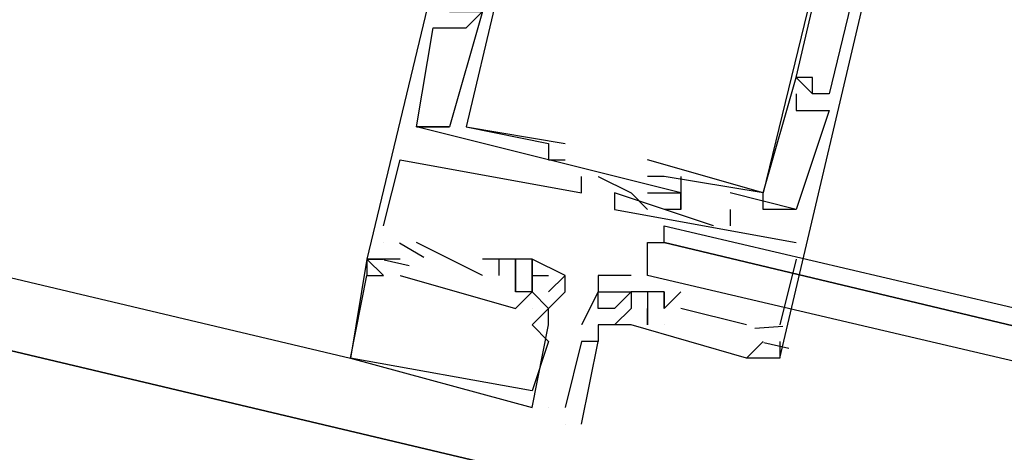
# Model space of a CAD drawing. Header units: feet. Extents: x -79 to 198, y -22 to 181.
# Tile 39 of 256: x 84.573 to 85.368, y 15.648 to 15.998. Entities that reach past the tile are written whole.
import ezdxf

# ---------------------------------------------------------------- set-up
doc = ezdxf.new("R2010")
doc.units = ezdxf.units.FT
doc.layers.add('A-LINEA', color=7, linetype='CONTINUOUS')

msp = doc.modelspace()

# ---------------------------------------------------------------- linework, layer by layer
at = {"layer": 'A-LINEA'}
for p, q in [((77.3867, 17.4311), (89.6, 14.5378)), ((77.7333, 17.4044), (84.84, 15.7244)), ((84.9067, 15.9911), (84.9067, 15.9911)), ((84.9067, 15.9911), (84.9067, 15.9911)), ((84.9067, 15.9911), (84.9067, 15.9911)), ((84.9333, 15.9911), (84.9333, 15.9911)), ((84.9333, 15.9911), (84.9333, 15.9911)), ((84.9333, 15.9911), (84.9333, 15.9911)), ((85.2, 15.9511), (85.2, 15.9511)), ((85.2, 15.9511), (85.2, 15.9511)), ((85.2, 15.9511), (85.2, 15.9511)), ((85.2, 15.9511), (85.2, 15.9511)), ((85.2, 15.9511), (85.2, 15.9511)), ((85.2, 15.9511), (85.2, 15.9511)), ((85.2, 15.9511), (85.2, 15.9511)), ((85.2, 15.9511), (85.2, 15.9511)), ((85.2, 15.9511), (85.2, 15.9511)), ((85.2133, 15.9511), (85.2133, 15.9511)), ((85.2133, 15.9511), (85.2133, 15.9511)), ((85.2133, 15.9511), (85.2133, 15.9511)), ((85.2, 15.9378), (85.2, 15.9378)), ((85.2, 15.9378), (85.2, 15.9378)), ((85.2, 15.9378), (85.2, 15.9378)), ((85.2133, 15.9378), (85.2133, 15.9378)), ((85.2133, 15.9378), (85.2133, 15.9378)), ((85.2133, 15.9378), (85.2133, 15.9378)), ((85.2133, 15.9378), (85.2133, 15.9378)), ((85.2133, 15.9378), (85.2133, 15.9378)), ((85.2133, 15.9378), (85.2133, 15.9378)), ((85.2267, 15.9378), (85.2267, 15.9378)), ((85.2267, 15.9378), (85.2267, 15.9378)), ((85.2267, 15.9378), (85.2267, 15.9378)), ((85.2, 15.9244), (85.2, 15.9244)), ((85.2, 15.9244), (85.2, 15.9244)), ((85.2, 15.9244), (85.2, 15.9244)), ((85.2267, 15.9244), (85.2267, 15.9244)), ((85.2267, 15.9244), (85.2267, 15.9244)), ((85.2267, 15.9244), (85.2267, 15.9244)), ((84.8933, 15.9111), (84.8933, 15.9111)), ((84.8933, 15.9111), (84.8933, 15.9111)), ((84.8933, 15.9111), (84.8933, 15.9111)), ((84.8933, 15.9111), (84.8933, 15.9111)), ((84.8933, 15.9111), (84.8933, 15.9111)), ((84.8933, 15.9111), (84.8933, 15.9111)), ((84.92, 15.9111), (84.92, 15.9111)), ((84.92, 15.9111), (84.92, 15.9111)), ((84.92, 15.9111), (84.92, 15.9111)), ((84.92, 15.9111), (84.92, 15.9111)), ((84.92, 15.9111), (84.92, 15.9111)), ((84.92, 15.9111), (84.92, 15.9111)), ((84.9333, 15.9111), (84.9333, 15.9111)), ((84.9333, 15.9111), (84.9333, 15.9111)), ((84.9333, 15.9111), (84.9333, 15.9111)), ((84.9333, 15.9111), (84.9333, 15.9111)), ((84.9333, 15.9111), (84.9333, 15.9111)), ((84.9333, 15.9111), (84.9333, 15.9111)), ((85, 15.8978), (85, 15.8978)), ((85, 15.8978), (85, 15.8978)), ((85, 15.8978), (85, 15.8978)), ((85.0133, 15.8978), (85.0133, 15.8978)), ((85.0133, 15.8978), (85.0133, 15.8978)), ((85.0133, 15.8978), (85.0133, 15.8978)), ((84.88, 15.8844), (84.88, 15.8844)), ((84.88, 15.8844), (84.88, 15.8844)), ((84.88, 15.8844), (84.88, 15.8844)), ((85, 15.8844), (85, 15.8844)), ((85, 15.8844), (85, 15.8844)), ((85, 15.8844), (85, 15.8844)), ((85.0133, 15.8844), (85.0133, 15.8844)), ((85.0133, 15.8844), (85.0133, 15.8844)), ((85.0133, 15.8844), (85.0133, 15.8844)), ((85.08, 15.8844), (85.08, 15.8844)), ((85.08, 15.8844), (85.08, 15.8844)), ((85.08, 15.8844), (85.08, 15.8844)), ((85.0267, 15.8711), (85.0267, 15.8711)), ((85.0267, 15.8711), (85.0267, 15.8711)), ((85.0267, 15.8711), (85.0267, 15.8711)), ((85.04, 15.8711), (85.04, 15.8711)), ((85.04, 15.8711), (85.04, 15.8711)), ((85.04, 15.8711), (85.04, 15.8711)), ((85.08, 15.8711), (85.08, 15.8711)), ((85.08, 15.8711), (85.08, 15.8711)), ((85.08, 15.8711), (85.08, 15.8711)), ((85.0933, 15.8711), (85.0933, 15.8711)), ((85.0933, 15.8711), (85.0933, 15.8711)), ((85.0933, 15.8711), (85.0933, 15.8711)), ((85.1067, 15.8711), (85.1067, 15.8711)), ((85.1067, 15.8711), (85.1067, 15.8711)), ((85.1067, 15.8711), (85.1067, 15.8711)), ((85.0267, 15.8578), (85.0267, 15.8578)), ((85.0267, 15.8578), (85.0267, 15.8578)), ((85.0267, 15.8578), (85.0267, 15.8578)), ((85.0533, 15.8578), (85.0533, 15.8578)), ((85.0533, 15.8578), (85.0533, 15.8578)), ((85.0533, 15.8578), (85.0533, 15.8578)), ((85.0667, 15.8578), (85.0667, 15.8578)), ((85.0667, 15.8578), (85.0667, 15.8578)), ((85.0667, 15.8578), (85.0667, 15.8578)), ((85.08, 15.8578), (85.08, 15.8578)), ((85.08, 15.8578), (85.08, 15.8578)), ((85.08, 15.8578), (85.08, 15.8578)), ((85.1067, 15.8444), (85.1067, 15.8578)), ((85.1067, 15.8578), (85.1067, 15.8578)), ((85.1067, 15.8578), (85.1067, 15.8578)), ((85.1067, 15.8578), (85.1067, 15.8578)), ((85.1067, 15.8444), (85.1067, 15.8578)), ((85.1067, 15.8578), (85.1067, 15.8578)), ((85.1067, 15.8578), (85.1067, 15.8578)), ((85.1067, 15.8578), (85.1067, 15.8578)), ((85.1067, 15.8444), (85.1067, 15.8578)), ((85.1067, 15.8578), (85.1067, 15.8578)), ((85.1067, 15.8578), (85.1067, 15.8578)), ((85.1067, 15.8578), (85.1067, 15.8578)), ((85.1467, 15.8578), (85.1467, 15.8578)), ((85.1467, 15.8578), (85.1467, 15.8578)), ((85.1467, 15.8578), (85.1467, 15.8578)), ((85.1733, 15.8578), (85.1733, 15.8578)), ((85.1733, 15.8578), (85.1733, 15.8578)), ((85.1733, 15.8578), (85.1733, 15.8578)), ((85.1733, 15.8578), (85.1733, 15.8578)), ((85.1733, 15.8578), (85.1733, 15.8578)), ((85.1733, 15.8578), (85.1733, 15.8578)), ((85.1733, 15.8578), (85.1733, 15.8578)), ((85.1733, 15.8578), (85.1733, 15.8578)), ((85.1733, 15.8578), (85.1733, 15.8578)), ((85.0533, 15.8444), (85.0533, 15.8444)), ((85.0533, 15.8444), (85.0533, 15.8444)), ((85.0533, 15.8444), (85.0533, 15.8444)), ((85.08, 15.8444), (85.08, 15.8444)), ((85.08, 15.8444), (85.08, 15.8444)), ((85.08, 15.8444), (85.08, 15.8444)), ((85.0933, 15.8444), (85.0933, 15.8444)), ((85.0933, 15.8444), (85.0933, 15.8444)), ((85.0933, 15.8444), (85.0933, 15.8444)), ((85.1067, 15.8444), (85.1067, 15.8444)), ((85.1067, 15.8444), (85.1067, 15.8444)), ((85.1067, 15.8444), (85.1067, 15.8444)), ((85.1067, 15.8444), (85.1067, 15.8444)), ((85.1067, 15.8444), (85.1067, 15.8444)), ((85.1067, 15.8444), (85.1067, 15.8444)), ((85.1467, 15.8444), (85.1467, 15.8311)), ((85.1467, 15.8444), (85.1467, 15.8444)), ((85.1467, 15.8444), (85.1467, 15.8311)), ((85.1467, 15.8444), (85.1467, 15.8444)), ((85.1467, 15.8444), (85.1467, 15.8311)), ((85.1467, 15.8444), (85.1467, 15.8444)), ((85.2, 15.8444), (85.1733, 15.8444)), ((85.1733, 15.8444), (85.1733, 15.8444)), ((85.1733, 15.8444), (85.1733, 15.8444)), ((85.2, 15.8444), (85.1733, 15.8444)), ((85.1733, 15.8444), (85.1733, 15.8444)), ((85.1733, 15.8444), (85.1733, 15.8444)), ((85.2, 15.8444), (85.1733, 15.8444)), ((85.1733, 15.8444), (85.1733, 15.8444)), ((85.1733, 15.8444), (85.1733, 15.8444)), ((85.2, 15.8444), (85.2, 15.8444)), ((85.2, 15.8444), (85.2, 15.8444)), ((85.2, 15.8444), (85.2, 15.8444)), ((85.2, 15.8444), (85.2, 15.8444)), ((85.2, 15.8444), (85.2, 15.8444)), ((85.2, 15.8444), (85.2, 15.8444)), ((85.2, 15.8444), (85.2, 15.8444)), ((85.2, 15.8444), (85.2, 15.8444)), ((85.2, 15.8444), (85.2, 15.8444)), ((84.8667, 15.8311), (84.8667, 15.8311)), ((84.8667, 15.8311), (84.8667, 15.8311)), ((84.8667, 15.8311), (84.8667, 15.8311)), ((85.1333, 15.8311), (85.1333, 15.8311)), ((85.1333, 15.8311), (85.1333, 15.8311)), ((85.1333, 15.8311), (85.1333, 15.8311)), ((85.1467, 15.8311), (85.1467, 15.8311)), ((85.1467, 15.8311), (85.1467, 15.8311)), ((85.1467, 15.8311), (85.1467, 15.8311)), ((84.8667, 15.8178), (84.8667, 15.8178)), ((84.8667, 15.8178), (84.8667, 15.8178)), ((84.8667, 15.8178), (84.8667, 15.8178)), ((84.8991, 15.8056), (84.8795, 15.8172)), ((84.8991, 15.8056), (84.8795, 15.8172)), ((84.8991, 15.8056), (84.8795, 15.8172)), ((84.9467, 15.7911), (84.8933, 15.8178)), ((84.8933, 15.8178), (84.8933, 15.8178)), ((84.9467, 15.7911), (84.8933, 15.8178)), ((84.8933, 15.8178), (84.8933, 15.8178)), ((84.9467, 15.7911), (84.8933, 15.8178)), ((84.8933, 15.8178), (84.8933, 15.8178)), ((85.2, 15.8178), (85.2, 15.8178)), ((85.2, 15.8178), (85.2, 15.8178)), ((85.2, 15.8178), (85.2, 15.8178)), ((84.8533, 15.8044), (84.8533, 15.8044)), ((84.8533, 15.8044), (84.8533, 15.8044)), ((84.8533, 15.8044), (84.8533, 15.8044)), ((84.8533, 15.8044), (84.8533, 15.8044)), ((84.8533, 15.8044), (84.8533, 15.8044)), ((84.8533, 15.8044), (84.8533, 15.8044)), ((84.8533, 15.8044), (84.8533, 15.8044)), ((84.8533, 15.8044), (84.8533, 15.8044)), ((84.8533, 15.8044), (84.8533, 15.8044)), ((84.8533, 15.8044), (84.8533, 15.8044)), ((84.8533, 15.8044), (84.8533, 15.8044)), ((84.8533, 15.8044), (84.8533, 15.8044)), ((84.88, 15.8044), (84.8667, 15.8044)), ((84.8667, 15.8044), (84.8667, 15.8044)), ((84.8667, 15.8044), (84.8667, 15.8044)), ((84.8667, 15.8044), (84.8667, 15.8044)), ((84.88, 15.8044), (84.8667, 15.8044)), ((84.8667, 15.8044), (84.8667, 15.8044)), ((84.8667, 15.8044), (84.8667, 15.8044)), ((84.8667, 15.8044), (84.8667, 15.8044)), ((84.88, 15.8044), (84.8667, 15.8044)), ((84.8667, 15.8044), (84.8667, 15.8044)), ((84.8667, 15.8044), (84.8667, 15.8044)), ((84.8667, 15.8044), (84.8667, 15.8044)), ((84.88, 15.8044), (84.88, 15.8044)), ((84.88, 15.8044), (84.88, 15.8044)), ((84.88, 15.8044), (84.88, 15.8044)), ((84.96, 15.8044), (84.9467, 15.8044)), ((84.9467, 15.8044), (84.9467, 15.8044)), ((84.96, 15.8044), (84.9467, 15.8044)), ((84.9467, 15.8044), (84.9467, 15.8044)), ((84.96, 15.8044), (84.9467, 15.8044)), ((84.9467, 15.8044), (84.9467, 15.8044)), ((84.96, 15.7911), (84.96, 15.8044)), ((84.96, 15.8044), (84.96, 15.8044)), ((84.96, 15.8044), (84.96, 15.8044)), ((84.96, 15.7911), (84.96, 15.8044)), ((84.96, 15.8044), (84.96, 15.8044)), ((84.96, 15.8044), (84.96, 15.8044)), ((84.96, 15.7911), (84.96, 15.8044)), ((84.96, 15.8044), (84.96, 15.8044)), ((84.96, 15.8044), (84.96, 15.8044)), ((84.9733, 15.8044), (84.9733, 15.8044)), ((84.9733, 15.8044), (84.9733, 15.8044)), ((84.9733, 15.8044), (84.9733, 15.8044)), ((84.9733, 15.8044), (84.9733, 15.8044)), ((84.9733, 15.8044), (84.9733, 15.8044)), ((84.9733, 15.8044), (84.9733, 15.8044)), ((84.9867, 15.8044), (84.9867, 15.8044)), ((84.9867, 15.8044), (84.9867, 15.8044)), ((84.9867, 15.8044), (84.9867, 15.8044)), ((84.9867, 15.8044), (84.9867, 15.8044)), ((84.9867, 15.8044), (84.9867, 15.8044)), ((84.9867, 15.8044), (84.9867, 15.8044)), ((85.2, 15.8044), (85.1867, 15.7511)), ((85.2, 15.8044), (85.1867, 15.7511)), ((85.2, 15.8044), (85.1867, 15.7511)), ((85.2, 15.8044), (85.2, 15.8044)), ((85.2, 15.8044), (85.2, 15.8044)), ((85.2, 15.8044), (85.2, 15.8044)), ((84.8873, 15.7988), (84.8673, 15.8035)), ((84.8873, 15.7988), (84.8673, 15.8035)), ((84.8873, 15.7988), (84.8673, 15.8035)), ((84.8533, 15.7911), (84.8533, 15.7911)), ((84.8533, 15.7911), (84.8533, 15.7911)), ((84.8533, 15.7911), (84.8533, 15.7911)), ((84.8533, 15.7911), (84.8533, 15.7911)), ((84.8533, 15.7911), (84.8533, 15.7911)), ((84.8533, 15.7911), (84.8533, 15.7911)), ((84.8533, 15.7911), (84.8533, 15.7911)), ((84.8533, 15.7911), (84.8533, 15.7911)), ((84.8533, 15.7911), (84.8533, 15.7911)), ((84.8667, 15.7911), (84.8667, 15.7911)), ((84.8667, 15.7911), (84.8667, 15.7911)), ((84.8667, 15.7911), (84.8667, 15.7911)), ((84.8667, 15.7911), (84.8667, 15.7911)), ((84.8667, 15.7911), (84.8667, 15.7911)), ((84.8667, 15.7911), (84.8667, 15.7911)), ((84.8667, 15.7911), (84.8667, 15.7911)), ((84.8667, 15.7911), (84.8667, 15.7911)), ((84.8667, 15.7911), (84.8667, 15.7911)), ((84.88, 15.7911), (84.88, 15.7911)), ((84.88, 15.7911), (84.88, 15.7911)), ((84.88, 15.7911), (84.88, 15.7911)), ((84.9467, 15.7911), (84.9467, 15.7911)), ((84.9467, 15.7911), (84.9467, 15.7911)), ((84.9467, 15.7911), (84.9467, 15.7911)), ((84.96, 15.7911), (84.96, 15.7911)), ((84.96, 15.7911), (84.96, 15.7911)), ((84.96, 15.7911), (84.96, 15.7911)), ((84.9733, 15.7911), (84.9733, 15.7911)), ((84.9733, 15.7911), (84.9733, 15.7911)), ((84.9733, 15.7911), (84.9733, 15.7911)), ((84.9733, 15.7911), (84.9733, 15.7911)), ((84.9733, 15.7911), (84.9733, 15.7911)), ((84.9733, 15.7911), (84.9733, 15.7911)), ((84.9733, 15.7911), (84.9733, 15.7911)), ((84.9733, 15.7911), (84.9733, 15.7911)), ((84.9733, 15.7911), (84.9733, 15.7911)), ((84.9867, 15.7911), (84.9867, 15.7911)), ((84.9867, 15.7911), (84.9867, 15.7911)), ((84.9867, 15.7911), (84.9867, 15.7911)), ((84.9867, 15.7911), (84.9867, 15.7911)), ((84.9867, 15.7911), (84.9867, 15.7911)), ((84.9867, 15.7911), (84.9867, 15.7911)), ((84.9867, 15.7911), (84.9867, 15.7911)), ((84.9867, 15.7911), (84.9867, 15.7911)), ((84.9867, 15.7911), (84.9867, 15.7911)), ((85.0133, 15.7911), (85, 15.7778)), ((85, 15.7911), (85, 15.7911)), ((85.0133, 15.7911), (85, 15.7778)), ((85, 15.7911), (85, 15.7911)), ((85.0133, 15.7911), (85, 15.7778)), ((85, 15.7911), (85, 15.7911)), ((85.0133, 15.7911), (85.0133, 15.7911)), ((85.0133, 15.7911), (85.0133, 15.7911)), ((85.0133, 15.7911), (85.0133, 15.7911)), ((85.0133, 15.7911), (85.0133, 15.7911)), ((85.0133, 15.7911), (85.0133, 15.7911)), ((85.0133, 15.7911), (85.0133, 15.7911)), ((85.04, 15.7911), (85.04, 15.7911)), ((85.0667, 15.7911), (85.0667, 15.7911)), ((84.9733, 15.7778), (84.9733, 15.7778)), ((84.9733, 15.7778), (84.9733, 15.7778)), ((84.9733, 15.7778), (84.9733, 15.7778)), ((84.9733, 15.7778), (84.9733, 15.7778)), ((84.9733, 15.7778), (84.9733, 15.7778)), ((84.9733, 15.7778), (84.9733, 15.7778)), ((84.9867, 15.7778), (84.9867, 15.7778)), ((84.9867, 15.7778), (85, 15.7644)), ((84.9867, 15.7778), (84.9867, 15.7778)), ((84.9867, 15.7778), (84.9867, 15.7778)), ((84.9867, 15.7778), (84.9867, 15.7778)), ((84.9867, 15.7778), (85, 15.7644)), ((84.9867, 15.7778), (84.9867, 15.7778)), ((84.9867, 15.7778), (84.9867, 15.7778)), ((84.9867, 15.7778), (84.9867, 15.7778)), ((84.9867, 15.7778), (85, 15.7644)), ((84.9867, 15.7778), (84.9867, 15.7778)), ((84.9867, 15.7778), (84.9867, 15.7778)), ((85, 15.7778), (85, 15.7778)), ((85, 15.7778), (85, 15.7778)), ((85, 15.7778), (85, 15.7778)), ((85.0133, 15.7778), (85.0133, 15.7778)), ((85.0133, 15.7778), (85.0133, 15.7778)), ((85.0133, 15.7778), (85.0133, 15.7778)), ((85.04, 15.7778), (85.04, 15.7778)), ((85.04, 15.7778), (85.04, 15.7778)), ((85.0667, 15.7778), (85.0667, 15.7778)), ((85.0667, 15.7778), (85.0667, 15.7778)), ((85.0667, 15.7778), (85.0667, 15.7778)), ((85.0933, 15.7778), (85.0667, 15.7778)), ((85.0667, 15.7778), (85.0667, 15.7778)), ((85.0933, 15.7778), (85.0667, 15.7778)), ((85.0667, 15.7778), (85.0667, 15.7778)), ((85.0933, 15.7778), (85.0667, 15.7778)), ((85.0667, 15.7778), (85.0667, 15.7778)), ((85.08, 15.7778), (85.08, 15.7644)), ((85.08, 15.7778), (85.08, 15.7778)), ((85.08, 15.7778), (85.08, 15.7778)), ((85.08, 15.7778), (85.08, 15.7644)), ((85.08, 15.7778), (85.08, 15.7778)), ((85.08, 15.7778), (85.08, 15.7778)), ((85.08, 15.7778), (85.08, 15.7644)), ((85.08, 15.7778), (85.08, 15.7778)), ((85.08, 15.7778), (85.08, 15.7778)), ((85.0933, 15.7644), (85.1067, 15.7778)), ((85.0933, 15.7778), (85.0933, 15.7778)), ((85.0933, 15.7778), (85.0933, 15.7778)), ((85.0933, 15.7778), (85.0933, 15.7778)), ((85.0933, 15.7644), (85.1067, 15.7778)), ((85.0933, 15.7778), (85.0933, 15.7778)), ((85.0933, 15.7778), (85.0933, 15.7778)), ((85.0933, 15.7778), (85.0933, 15.7778)), ((85.0933, 15.7644), (85.1067, 15.7778)), ((85.0933, 15.7778), (85.0933, 15.7778)), ((85.0933, 15.7778), (85.0933, 15.7778)), ((85.0933, 15.7778), (85.0933, 15.7778)), ((85.1067, 15.7778), (85.1067, 15.7778)), ((85.1067, 15.7778), (85.1067, 15.7778)), ((85.1067, 15.7778), (85.1067, 15.7778)), ((84.9733, 15.7644), (84.9733, 15.7644)), ((84.9733, 15.7644), (84.9733, 15.7644)), ((84.9733, 15.7644), (84.9733, 15.7644)), ((84.9733, 15.7644), (84.9733, 15.7644)), ((84.9733, 15.7644), (84.9733, 15.7644)), ((84.9733, 15.7644), (84.9733, 15.7644)), ((84.9867, 15.7644), (84.9867, 15.7644)), ((84.9867, 15.7644), (84.9867, 15.7644)), ((84.9867, 15.7644), (84.9867, 15.7644)), ((84.9867, 15.7644), (84.9867, 15.7644)), ((84.9867, 15.7644), (84.9867, 15.7644)), ((84.9867, 15.7644), (84.9867, 15.7644)), ((84.9867, 15.7644), (84.9867, 15.7644)), ((84.9867, 15.7644), (84.9867, 15.7644)), ((84.9867, 15.7644), (84.9867, 15.7644)), ((84.9867, 15.7644), (84.9867, 15.7644)), ((84.9867, 15.7644), (84.9867, 15.7644)), ((84.9867, 15.7644), (84.9867, 15.7644)), ((85, 15.7644), (85, 15.7644)), ((85, 15.7644), (85, 15.7644)), ((85, 15.7644), (85, 15.7644)), ((85, 15.7644), (85, 15.7644)), ((85, 15.7644), (85, 15.7644)), ((85, 15.7644), (85, 15.7644)), ((85, 15.7644), (85, 15.7644)), ((85, 15.7644), (85, 15.7644)), ((85, 15.7644), (85, 15.7644)), ((85.04, 15.7644), (85.04, 15.7644)), ((85.0533, 15.7644), (85.0533, 15.7644)), ((85.0667, 15.7644), (85.0667, 15.7644)), ((85.0667, 15.7644), (85.0667, 15.7644)), ((85.0667, 15.7644), (85.0667, 15.7644)), ((85.0667, 15.7644), (85.0667, 15.7644)), ((85.0667, 15.7644), (85.0667, 15.7644)), ((85.0667, 15.7644), (85.0667, 15.7644)), ((85.0667, 15.7644), (85.0667, 15.7644)), ((85.08, 15.7644), (85.08, 15.7644)), ((85.08, 15.7644), (85.08, 15.7644)), ((85.08, 15.7644), (85.08, 15.7644)), ((85.08, 15.7644), (85.08, 15.7644)), ((85.08, 15.7644), (85.08, 15.7644)), ((85.08, 15.7644), (85.08, 15.7644)), ((85.08, 15.7644), (85.08, 15.7644)), ((85.08, 15.7644), (85.08, 15.7644)), ((85.08, 15.7644), (85.08, 15.7644)), ((85.0933, 15.7644), (85.0933, 15.7644)), ((85.0933, 15.7644), (85.0933, 15.7644)), ((85.0933, 15.7644), (85.0933, 15.7644)), ((85.0933, 15.7644), (85.0933, 15.7644)), ((85.0933, 15.7644), (85.0933, 15.7644)), ((85.0933, 15.7644), (85.0933, 15.7644)), ((85.0933, 15.7644), (85.0933, 15.7644)), ((85.0933, 15.7644), (85.0933, 15.7644)), ((85.0933, 15.7644), (85.0933, 15.7644)), ((85.0933, 15.7644), (85.0933, 15.7644)), ((85.0933, 15.7644), (85.0933, 15.7644)), ((85.0933, 15.7644), (85.0933, 15.7644)), ((85.16, 15.7511), (85.1067, 15.7644)), ((85.1067, 15.7644), (85.1067, 15.7644)), ((85.16, 15.7511), (85.1067, 15.7644)), ((85.1067, 15.7644), (85.1067, 15.7644)), ((85.16, 15.7511), (85.1067, 15.7644)), ((85.1067, 15.7644), (85.1067, 15.7644)), ((84.9867, 15.7511), (84.9867, 15.7511)), ((84.9867, 15.7511), (84.9867, 15.7511)), ((84.9867, 15.7511), (84.9867, 15.7511)), ((85, 15.7511), (85, 15.7511)), ((85, 15.7511), (85, 15.7511)), ((85, 15.7511), (85, 15.7511)), ((85.0267, 15.7511), (85.0267, 15.7511)), ((85.0267, 15.7511), (85.0267, 15.7511)), ((85.04, 15.7511), (85.04, 15.7511)), ((85.04, 15.7511), (85.04, 15.7511)), ((85.0533, 15.7511), (85.0533, 15.7511)), ((85.0533, 15.7511), (85.0533, 15.7511)), ((85.0533, 15.7511), (85.0533, 15.7511)), ((85.0533, 15.7511), (85.0533, 15.7511)), ((85.0667, 15.7511), (85.0667, 15.7511)), ((85.0667, 15.7511), (85.0667, 15.7511)), ((85.0667, 15.7511), (85.0667, 15.7511)), ((85.0667, 15.7511), (85.0667, 15.7511)), ((85.0667, 15.7511), (85.0667, 15.7511)), ((85.0667, 15.7511), (85.0667, 15.7511)), ((85.08, 15.7511), (85.08, 15.7511)), ((85.08, 15.7511), (85.08, 15.7511)), ((85.08, 15.7511), (85.08, 15.7511)), ((85.08, 15.7511), (85.08, 15.7511)), ((85.08, 15.7511), (85.08, 15.7511)), ((85.08, 15.7511), (85.08, 15.7511)), ((85.0933, 15.7511), (85.0933, 15.7511)), ((85.0933, 15.7511), (85.0933, 15.7511)), ((85.0933, 15.7511), (85.0933, 15.7511)), ((85.0933, 15.7511), (85.0933, 15.7511)), ((85.0933, 15.7511), (85.0933, 15.7511)), ((85.0933, 15.7511), (85.0933, 15.7511)), ((85.16, 15.7511), (85.16, 15.7511)), ((85.16, 15.7511), (85.16, 15.7511)), ((85.16, 15.7511), (85.16, 15.7511)), ((85.1891, 15.7498), (85.1665, 15.7482)), ((85.1891, 15.7498), (85.1665, 15.7482)), ((85.1891, 15.7498), (85.1665, 15.7482)), ((85.1867, 15.7511), (85.1867, 15.7511)), ((85.1867, 15.7511), (85.1867, 15.7511)), ((85.1867, 15.7511), (85.1867, 15.7511)), ((85, 15.7378), (85, 15.7378)), ((85, 15.7378), (85, 15.7378)), ((85, 15.7378), (85, 15.7378)), ((85.0267, 15.7378), (85.0267, 15.7378)), ((85.0267, 15.7378), (85.0267, 15.7378)), ((85.04, 15.7378), (85.04, 15.7378)), ((85.04, 15.7378), (85.04, 15.7378)), ((85.04, 15.7378), (85.04, 15.7378)), ((85.1733, 15.7378), (85.1733, 15.7378)), ((85.1733, 15.7378), (85.1733, 15.7378)), ((85.1733, 15.7378), (85.1733, 15.7378)), ((85.194, 15.7321), (85.1739, 15.7368)), ((85.194, 15.7321), (85.1739, 15.7368)), ((85.194, 15.7321), (85.1739, 15.7368)), ((85.1867, 15.7378), (85.1867, 15.7378)), ((85.1867, 15.7378), (85.1867, 15.7378)), ((85.1867, 15.7378), (85.1867, 15.7378)), ((84.84, 15.7244), (84.84, 15.7244)), ((84.84, 15.7244), (84.84, 15.7244)), ((84.84, 15.7244), (84.84, 15.7244)), ((84.84, 15.7244), (84.84, 15.7244)), ((84.84, 15.7244), (84.84, 15.7244)), ((84.84, 15.7244), (84.84, 15.7244)), ((85.16, 15.7244), (85.16, 15.7244)), ((85.16, 15.7244), (85.16, 15.7244)), ((85.16, 15.7244), (85.16, 15.7244)), ((85.16, 15.7244), (85.16, 15.7244)), ((85.16, 15.7244), (85.16, 15.7244)), ((85.16, 15.7244), (85.16, 15.7244)), ((85.1733, 15.7244), (85.1733, 15.7244)), ((85.1733, 15.7244), (85.1733, 15.7244)), ((85.1733, 15.7244), (85.1733, 15.7244)), ((85.1733, 15.7244), (85.1733, 15.7244)), ((85.1733, 15.7244), (85.1733, 15.7244)), ((85.1733, 15.7244), (85.1733, 15.7244)), ((85.1867, 15.7244), (85.1867, 15.7244)), ((85.1867, 15.7244), (85.1867, 15.7244)), ((85.1867, 15.7244), (85.1867, 15.7244)), ((85.1867, 15.7244), (85.1867, 15.7244)), ((85.1867, 15.7244), (85.1867, 15.7244)), ((85.1867, 15.7244), (85.1867, 15.7244)), ((84.9867, 15.6978), (84.9867, 15.6978)), ((84.9867, 15.6978), (84.9867, 15.6978)), ((84.9867, 15.6978), (84.9867, 15.6978)), ((84.9867, 15.6844), (84.9867, 15.6844)), ((84.9867, 15.6844), (84.9867, 15.6844)), ((84.9867, 15.6844), (84.9867, 15.6844)), ((85, 15.6844), (85, 15.6844)), ((85.0133, 15.6844), (85.0133, 15.6844)), ((85.0133, 15.6844), (85.0133, 15.6844)), ((85.0133, 15.6711), (85.0133, 15.6711)), ((85.0133, 15.6711), (85.0133, 15.6711)), ((85.0267, 15.6711), (85.0267, 15.6711))]:
    msp.add_line(p, q, dxfattribs=at)
for points in [[(126.2667, 36.6311), (119.2267, 38.2978), (119.16, 37.9644), (109.12, 40.3378), (105.48, 24.9378), (96.3733, 27.2578), (96.2667, 26.7644), (92.6933, 27.6178), (92.1333, 25.2311), (89.6, 14.5378), (77.3867, 17.4311), (77.2267, 16.7778), (73.6667, 17.6178), (72.7067, 13.6044), (71.9067, 10.1778)], [(85.0133, 16.4711), (84.8533, 15.8044), (84.8533, 15.7911)], [(85.0133, 16.4711), (84.8533, 15.8044), (84.8533, 15.7911)], [(85.0133, 16.4711), (84.8533, 15.8044), (84.8533, 15.7911)], [(85.0267, 16.4444), (85.0267, 16.4178), (85.04, 16.4178), (84.9467, 16.0178), (84.9333, 16.0178), (84.92, 16.0044), (84.9333, 16.0044), (84.9467, 16.0044), (84.92, 15.9111)], [(85.0267, 16.4444), (85.0267, 16.4178), (85.04, 16.4178), (84.9467, 16.0178), (84.9333, 16.0178), (84.92, 16.0044), (84.9333, 16.0044), (84.9467, 16.0044), (84.92, 15.9111)], [(85.0267, 16.4444), (85.0267, 16.4178), (85.04, 16.4178), (84.9467, 16.0178), (84.9333, 16.0178), (84.92, 16.0044), (84.9333, 16.0044), (84.9467, 16.0044), (84.92, 15.9111)], [(85.1867, 15.7244), (85.3467, 16.4044), (85.2, 16.4311)], [(85.1867, 15.7244), (85.3467, 16.4044), (85.2, 16.4311)], [(85.1867, 15.7244), (85.3467, 16.4044), (85.2, 16.4311)], [(85.1333, 16.3911), (85.0533, 16.4178), (84.9333, 15.9111), (85.0133, 15.8978), (85.0133, 15.8978)], [(85.1333, 16.3911), (85.0533, 16.4178), (84.9333, 15.9111), (85.0133, 15.8978), (85.0133, 15.8978)], [(85.1333, 16.3911), (85.0533, 16.4178), (84.9333, 15.9111), (85.0133, 15.8978), (85.0133, 15.8978)], [(85.1733, 15.8578), (85.2, 15.9511), (85.2133, 15.9378), (85.2133, 15.9511), (85.2, 15.9511), (85.2933, 16.3511), (85.3067, 16.3511), (85.32, 16.3778), (85.3333, 16.3778), (85.32, 16.3778), (85.3067, 16.3644), (85.2133, 16.3778), (85.2133, 16.3911), (85.2, 16.3778), (85.2933, 16.3511), (85.1733, 15.8578), (85.08, 15.8844)], [(85.1733, 15.8578), (85.2, 15.9511), (85.2133, 15.9378), (85.2133, 15.9511), (85.2, 15.9511), (85.2933, 16.3511), (85.3067, 16.3511), (85.32, 16.3778), (85.3333, 16.3778), (85.32, 16.3778), (85.3067, 16.3644), (85.2133, 16.3778), (85.2133, 16.3911), (85.2, 16.3778), (85.2933, 16.3511), (85.1733, 15.8578), (85.08, 15.8844)], [(85.1733, 15.8578), (85.2, 15.9511), (85.2133, 15.9378), (85.2133, 15.9511), (85.2, 15.9511), (85.2933, 16.3511), (85.3067, 16.3511), (85.32, 16.3778), (85.3333, 16.3778), (85.32, 16.3778), (85.3067, 16.3644), (85.2133, 16.3778), (85.2133, 16.3911), (85.2, 16.3778), (85.2933, 16.3511), (85.1733, 15.8578), (85.08, 15.8844)], [(85.3333, 16.3778), (85.2267, 15.9378), (85.2133, 15.9378), (85.2, 15.9511)], [(85.3333, 16.3778), (85.2267, 15.9378), (85.2133, 15.9378), (85.2, 15.9511)], [(85.3333, 16.3778), (85.2267, 15.9378), (85.2133, 15.9378), (85.2, 15.9511)], [(85.1067, 15.8711), (85.1067, 15.8711), (85.1067, 15.8578), (84.8933, 15.9111), (84.9067, 15.9911), (84.9333, 15.9911), (84.9467, 16.0044), (84.9333, 16.0044), (84.92, 16.0044)], [(85.1067, 15.8711), (85.1067, 15.8711), (85.1067, 15.8578), (84.8933, 15.9111), (84.9067, 15.9911), (84.9333, 15.9911), (84.9467, 16.0044), (84.9333, 16.0044), (84.92, 16.0044)], [(85.1067, 15.8711), (85.1067, 15.8711), (85.1067, 15.8578), (84.8933, 15.9111), (84.9067, 15.9911), (84.9333, 15.9911), (84.9467, 16.0044), (84.9333, 16.0044), (84.92, 16.0044)], [(85.2, 15.9378), (85.2, 15.9244), (85.2267, 15.9244), (85.2, 15.8444), (85.1467, 15.8578)], [(85.2, 15.9378), (85.2, 15.9244), (85.2267, 15.9244), (85.2, 15.8444), (85.1467, 15.8578)], [(85.2, 15.9378), (85.2, 15.9244), (85.2267, 15.9244), (85.2, 15.8444), (85.1467, 15.8578)], [(84.92, 15.9111), (84.8933, 15.9111), (84.92, 15.9111)], [(84.92, 15.9111), (84.8933, 15.9111), (84.92, 15.9111)], [(84.92, 15.9111), (84.8933, 15.9111), (84.92, 15.9111)], [(84.9333, 15.9111), (85, 15.8978), (85, 15.8844), (85.0133, 15.8844)], [(84.9333, 15.9111), (85, 15.8978), (85, 15.8844), (85.0133, 15.8844)], [(84.9333, 15.9111), (85, 15.8978), (85, 15.8844), (85.0133, 15.8844)], [(84.8667, 15.8311), (84.88, 15.8844), (85.0267, 15.8578), (85.0267, 15.8711)], [(84.8667, 15.8311), (84.88, 15.8844), (85.0267, 15.8578), (85.0267, 15.8711)], [(84.8667, 15.8311), (84.88, 15.8844), (85.0267, 15.8578), (85.0267, 15.8711)], [(85.04, 15.8711), (85.0667, 15.8578), (85.08, 15.8444)], [(85.04, 15.8711), (85.0667, 15.8578), (85.08, 15.8444)], [(85.04, 15.8711), (85.0667, 15.8578), (85.08, 15.8444)], [(85.2, 15.8444), (85.1733, 15.8444), (85.1733, 15.8578), (85.0933, 15.8711), (85.08, 15.8711), (85.08, 15.8711)], [(85.2, 15.8444), (85.1733, 15.8444), (85.1733, 15.8578), (85.0933, 15.8711), (85.08, 15.8711), (85.08, 15.8711)], [(85.2, 15.8444), (85.1733, 15.8444), (85.1733, 15.8578), (85.0933, 15.8711), (85.08, 15.8711), (85.08, 15.8711)], [(85.1333, 15.8311), (85.0533, 15.8578), (85.0533, 15.8444), (85.2, 15.8178)], [(85.1333, 15.8311), (85.0533, 15.8578), (85.0533, 15.8444), (85.2, 15.8178)], [(85.1333, 15.8311), (85.0533, 15.8578), (85.0533, 15.8444), (85.2, 15.8178)], [(85.08, 15.8578), (85.1067, 15.8578), (85.1067, 15.8444), (85.0933, 15.8444)], [(85.08, 15.8578), (85.1067, 15.8578), (85.1067, 15.8444), (85.0933, 15.8444)], [(85.08, 15.8578), (85.1067, 15.8578), (85.1067, 15.8444), (85.0933, 15.8444)], [(88.68, 14.9778), (88.6667, 14.9644), (85.0933, 15.8178), (85.0933, 15.8311), (88.68, 14.9911), (88.68, 14.9778)], [(88.6667, 14.9511), (85.08, 15.7911), (85.08, 15.8178), (85.0933, 15.8178), (88.6667, 14.9644), (88.6667, 14.9511)], [(85, 15.7644), (84.9867, 15.7511), (84.9867, 15.7511), (85, 15.7378), (85, 15.7378), (84.9867, 15.6978), (84.9867, 15.6978), (84.84, 15.7244), (84.84, 15.7244), (84.8533, 15.7911), (84.8667, 15.7911), (84.8533, 15.8044)], [(84.8533, 15.8044), (84.84, 15.7244), (84.84, 15.7244), (84.9867, 15.6844), (85, 15.7511), (85, 15.7644), (85.0133, 15.7778), (85.0133, 15.7911), (84.9867, 15.8044), (84.9867, 15.8044), (84.9867, 15.7911), (84.9867, 15.7911), (84.9867, 15.7778), (84.9867, 15.7778), (84.9733, 15.7644)], [(85, 15.7644), (84.9867, 15.7511), (84.9867, 15.7511), (85, 15.7378), (85, 15.7378), (84.9867, 15.6978), (84.9867, 15.6978), (84.84, 15.7244), (84.84, 15.7244), (84.8533, 15.7911), (84.8667, 15.7911), (84.8533, 15.8044)], [(84.8533, 15.8044), (84.84, 15.7244), (84.84, 15.7244), (84.9867, 15.6844), (85, 15.7511), (85, 15.7644), (85.0133, 15.7778), (85.0133, 15.7911), (84.9867, 15.8044), (84.9867, 15.8044), (84.9867, 15.7911), (84.9867, 15.7911), (84.9867, 15.7778), (84.9867, 15.7778), (84.9733, 15.7644)], [(85, 15.7644), (84.9867, 15.7511), (84.9867, 15.7511), (85, 15.7378), (85, 15.7378), (84.9867, 15.6978), (84.9867, 15.6978), (84.84, 15.7244), (84.84, 15.7244), (84.8533, 15.7911), (84.8667, 15.7911), (84.8533, 15.8044)], [(84.8533, 15.8044), (84.84, 15.7244), (84.84, 15.7244), (84.9867, 15.6844), (85, 15.7511), (85, 15.7644), (85.0133, 15.7778), (85.0133, 15.7911), (84.9867, 15.8044), (84.9867, 15.8044), (84.9867, 15.7911), (84.9867, 15.7911), (84.9867, 15.7778), (84.9867, 15.7778), (84.9733, 15.7644)], [(84.8667, 15.8044), (84.8533, 15.8044), (84.8667, 15.8044)], [(84.8667, 15.8044), (84.8533, 15.8044), (84.8667, 15.8044)], [(84.8667, 15.8044), (84.8533, 15.8044), (84.8667, 15.8044)], [(84.9867, 15.7911), (84.9867, 15.8044), (84.96, 15.8044)], [(84.9867, 15.7911), (84.9867, 15.8044), (84.96, 15.8044)], [(84.9867, 15.7911), (84.9867, 15.8044), (84.96, 15.8044)], [(84.9733, 15.8044), (84.9733, 15.7911), (84.9733, 15.8044), (84.9733, 15.7911), (84.9733, 15.7911)], [(84.9733, 15.8044), (84.9733, 15.7911), (84.9733, 15.8044), (84.9733, 15.7911), (84.9733, 15.7911)], [(84.9733, 15.8044), (84.9733, 15.7911), (84.9733, 15.8044), (84.9733, 15.7911), (84.9733, 15.7911)], [(84.88, 15.7911), (84.9733, 15.7644), (84.9867, 15.7778), (84.9733, 15.7778), (84.9733, 15.7911), (84.9733, 15.7778)], [(84.88, 15.7911), (84.9733, 15.7644), (84.9867, 15.7778), (84.9733, 15.7778), (84.9733, 15.7911), (84.9733, 15.7778)], [(84.88, 15.7911), (84.9733, 15.7644), (84.9867, 15.7778), (84.9733, 15.7778), (84.9733, 15.7911), (84.9733, 15.7778)], [(84.9867, 15.7778), (84.9867, 15.7911), (85, 15.7911)], [(84.9867, 15.7778), (84.9867, 15.7911), (85, 15.7911)], [(84.9867, 15.7778), (84.9867, 15.7911), (85, 15.7911)], [(85.0667, 15.7911), (85.04, 15.7911), (85.04, 15.7778), (85.0267, 15.7511)], [(85.0667, 15.7778), (85.0533, 15.7644), (85.04, 15.7644), (85.04, 15.7778), (85.0667, 15.7778)], [(85.0667, 15.7778), (85.0667, 15.7778), (85.0667, 15.7778), (85.0667, 15.7778), (85.0667, 15.7778), (85.0667, 15.7644), (85.0667, 15.7644), (85.0533, 15.7511), (85.04, 15.7511), (85.04, 15.7511), (85.04, 15.7378)], [(85.0933, 15.7778), (85.0933, 15.7644), (85.0933, 15.7778)], [(85.0933, 15.7778), (85.0933, 15.7644), (85.0933, 15.7778)], [(85.0933, 15.7778), (85.0933, 15.7644), (85.0933, 15.7778)], [(85.08, 15.7644), (85.08, 15.7511), (85.08, 15.7644)], [(85.08, 15.7644), (85.08, 15.7511), (85.08, 15.7644)], [(85.08, 15.7644), (85.08, 15.7511), (85.08, 15.7644)], [(85.04, 15.7511), (85.04, 15.7378), (85.0267, 15.7378), (85.0133, 15.6844)], [(85.16, 15.7244), (85.0667, 15.7511), (85.0533, 15.7511)], [(85.16, 15.7244), (85.0667, 15.7511), (85.0533, 15.7511)], [(85.16, 15.7244), (85.0667, 15.7511), (85.0533, 15.7511)], [(85.0267, 15.6711), (85.04, 15.7378), (85.04, 15.7378), (85.04, 15.7378), (85.04, 15.7378)], [(85.1733, 15.7244), (85.16, 15.7244), (85.1733, 15.7378)], [(85.1733, 15.7244), (85.16, 15.7244), (85.1733, 15.7378)], [(85.1733, 15.7244), (85.16, 15.7244), (85.1733, 15.7378)], [(85.1867, 15.7378), (85.1867, 15.7244), (85.1733, 15.7244)], [(85.1867, 15.7378), (85.1867, 15.7244), (85.1733, 15.7244)], [(85.1867, 15.7378), (85.1867, 15.7244), (85.1733, 15.7244)]]:
    msp.add_lwpolyline(points, dxfattribs=at)

doc.saveas('drawing.dxf')
